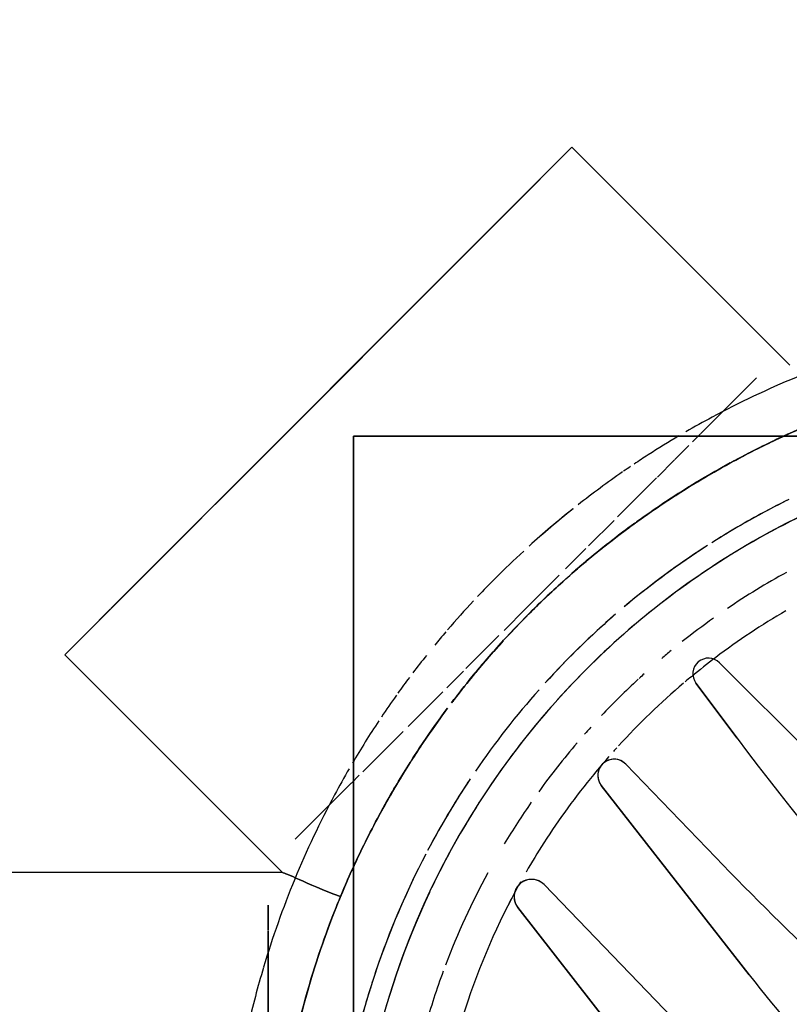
# Model space of a CAD drawing. Header units: millimetres. Extents: x -20654 to 2526, y -8238 to 977.
# Tile 41 of 219: x -10322.2884 to -10322.2412, y -4122.9828 to -4122.9224. Entities that reach past the tile are written whole.
import ezdxf

# ---------------------------------------------------------------- set-up
doc = ezdxf.new("R2010")
doc.units = ezdxf.units.MM
doc.layers.add('A-DETL-MBND', color=7, linetype='Continuous')
doc.layers.add('COTAS', color=7, linetype='Continuous')
doc.styles.add('Arial_4', font='arial.ttf', dxfattribs={"width": 0.8, "height": 0.07})
doc.dimstyles.new('COTAS', dxfattribs={"dimscale": 0.3048, "dimtxt": 0.07, "dimasz": 0.3412073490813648, "dimexe": 0.1968503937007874, "dimexo": 0.0625, "dimgap": 0.03280839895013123, "dimtad": 3, "dimdec": 0, "dimlfac": 100, "dimzin": 0, "dimdsep": 46, "dimtxsty": 'Arial_4', "dimblk1": 'DOTSMALL', "dimblk2": 'DOTSMALL', "dimsah": 1, "dimcen": 0.09, "dimdle": 0.06561679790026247, "dimazin": 0, "dimtfac": 1, "dimtdec": 0, "dimtmove": 0, "dimatfit": 0, "dimfxl": 0.3280839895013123, "dimfxlon": 1, "dimtvp": 1, "dimtfill": 1, "dimtolj": 1, "dimtzin": 0, "dimarcsym": 2})

# ---------------------------------------------------------------- blocks, each defined once
blk = doc.blocks.new('Caixa Sifonada Girafacil Montada Completa - Caixas e Ralos - Esgoto - MEP - Tigre - Corpo - 100x140x50-2585573-8 DETALHE SANITÁRIO B')
at = {"layer": 'A-DETL-MBND'}
for p, q in [((0.04875000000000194, -0.04875000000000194), (0.04875000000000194, 0.04875000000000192)), ((0.04875000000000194, 0.04875000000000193), (0.04875000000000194, -0.04875000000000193)), ((0.05399999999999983, -0.01843671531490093), (0.0539999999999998, -0.004586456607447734)), ((0.05399999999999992, -0.004586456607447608), (0.05399999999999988, -0.01843671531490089)), ((0.03868063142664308, -0.01985954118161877), (0.02798646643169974, -0.006171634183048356)), ((0.02798646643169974, -0.006171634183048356), (0.03868063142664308, -0.01985954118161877)), ((0.02798646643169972, -0.006171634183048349), (0.03868063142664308, -0.01985954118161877)), ((0.03868063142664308, -0.01985954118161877), (0.02798646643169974, -0.006171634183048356)), ((0.02436242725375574, -0.00810536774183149), (0.03706747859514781, -0.02126183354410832)), ((0.03706747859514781, -0.02126183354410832), (0.02436242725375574, -0.00810536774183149)), ((0.0370674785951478, -0.02126183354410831), (0.02436242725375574, -0.00810536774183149)), ((0.02436242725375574, -0.00810536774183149), (0.0370674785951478, -0.02126183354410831)), ((0.0335589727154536, -0.02734526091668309), (0.02448667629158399, -0.01573325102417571)), ((0.02448667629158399, -0.01573325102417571), (0.0335589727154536, -0.02734526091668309)), ((0.02448667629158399, -0.01573325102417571), (0.03355897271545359, -0.02734526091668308)), ((0.03355897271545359, -0.02734526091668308), (0.02448667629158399, -0.01573325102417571)), ((0.05399999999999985, -0.01999999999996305), (0.05399999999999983, -0.0184775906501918)), ((0.05399999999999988, -0.01847759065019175), (0.05399999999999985, -0.01999999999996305)), ((0.05311269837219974, -0.02200000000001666), (0.07200000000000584, -0.02200000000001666)), ((0.06646803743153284, -0.0353553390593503), (0.05311269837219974, -0.02200000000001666)), ((0.02653477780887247, -0.02292444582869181), (0.03206121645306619, -0.02864724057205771)), ((0.03206121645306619, -0.02864724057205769), (0.02653477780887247, -0.02292444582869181)), ((0.03206121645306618, -0.0286472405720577), (0.02653477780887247, -0.02292444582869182)), ((0.02653477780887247, -0.02292444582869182), (0.03206121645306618, -0.0286472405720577)), ((0.05232582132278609, -0.02404171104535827), (0.04889066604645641, -0.02747686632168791)), ((0.04889066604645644, -0.02747686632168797), (0.05232582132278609, -0.02404171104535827)), ((0.01762840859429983, -0.02618776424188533), (0.02630768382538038, -0.03486703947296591)), ((0.02630768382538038, -0.03486703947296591), (0.01762840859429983, -0.02618776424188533)), ((0.02630768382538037, -0.03486703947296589), (0.01762840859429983, -0.02618776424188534)), ((0.01762840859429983, -0.02618776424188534), (0.02630768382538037, -0.03486703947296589)), ((0.04888216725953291, -0.02748536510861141), (0.04840126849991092, -0.02796626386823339)), ((0.04840126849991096, -0.02796626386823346), (0.04888216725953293, -0.02748536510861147)), ((0.04818376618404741, -0.0281837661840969), (0.04571452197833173, -0.03065301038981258)), ((0.04571452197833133, -0.03065301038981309), (0.04818376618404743, -0.02818376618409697)), ((0.02774988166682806, -0.0336187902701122), (0.02522698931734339, -0.03024067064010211)), ((0.02522698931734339, -0.03024067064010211), (0.02774988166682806, -0.0336187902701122)), ((0.02522698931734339, -0.03024067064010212), (0.02774988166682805, -0.03361879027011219)), ((0.02774988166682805, -0.03361879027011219), (0.02522698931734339, -0.03024067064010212)), ((0.04540101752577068, -0.03096651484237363), (0.04328569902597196, -0.03308183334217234)), ((0.04328569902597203, -0.03308183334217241), (0.04540101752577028, -0.03096651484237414)), ((0.0430420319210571, -0.03332550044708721), (0.04201756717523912, -0.03434996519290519)), ((0.0420175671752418, -0.03434996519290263), (0.04304203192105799, -0.03332550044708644)), ((0.04185858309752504, -0.03450894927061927), (0.03983355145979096, -0.03653398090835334)), ((0.03983355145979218, -0.03653398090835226), (0.04185858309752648, -0.03450894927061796)), ((0.03535533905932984, -0.06646803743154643), (0.06646803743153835, -0.03535533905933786)), ((0.06646803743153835, -0.03535533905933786), (0.06519741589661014, -0.03662596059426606)), ((0.06519741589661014, -0.03662596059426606), (0.03662596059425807, -0.06519741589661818)), ((0.06505382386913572, -0.0367695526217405), (0.06367630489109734, -0.03814707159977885)), ((0.06367630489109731, -0.03814707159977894), (0.06505382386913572, -0.0367695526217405)), ((0.03951991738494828, -0.03684761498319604), (0.03818376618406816, -0.03818376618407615)), ((0.0381837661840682, -0.03818376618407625), (0.03951991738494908, -0.03684761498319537)), ((0.03817985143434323, -0.03818768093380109), (0.03613754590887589, -0.04022998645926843)), ((0.03613754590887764, -0.0402299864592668), (0.03817985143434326, -0.03818768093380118)), ((0.03676955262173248, -0.06505382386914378), (0.0636198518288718, -0.03820352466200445)), ((0.06361985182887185, -0.03820352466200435), (0.0509116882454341, -0.05091168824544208)), ((0.03574974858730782, -0.0406177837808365), (0.03450227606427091, -0.04186525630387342)), ((0.03450227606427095, -0.0418652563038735), (0.03574974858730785, -0.04061778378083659)), ((0.03434306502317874, -0.04202446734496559), (0.03277180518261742, -0.04359572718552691)), ((0.03277180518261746, -0.04359572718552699), (0.03434306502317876, -0.04202446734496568)), ((0.03255893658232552, -0.0438085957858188), (0.03096634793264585, -0.0454011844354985)), ((0.03096634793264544, -0.04540118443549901), (0.03255893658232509, -0.04380859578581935)), ((0.03528971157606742, -0.04430266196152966), (0.03531446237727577, -0.04428293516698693)), ((0.03096111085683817, -0.04540642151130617), (0.0301631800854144, -0.04620435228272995)), ((0.03016318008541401, -0.04620435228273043), (0.03096111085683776, -0.04540642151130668)), ((0.03011940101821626, -0.04624813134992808), (0.02905872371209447, -0.04730880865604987)), ((0.0290587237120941, -0.04730880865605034), (0.03011940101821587, -0.04624813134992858)), ((0.02904739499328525, -0.04732013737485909), (0.02818376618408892, -0.04818376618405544)), ((0.02818376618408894, -0.0481837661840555), (0.02904739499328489, -0.04732013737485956)), ((-0.04875000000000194, -0.04875000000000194), (0.04875000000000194, -0.04875000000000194)), ((0.04875000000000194, -0.04875000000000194), (-0.04875000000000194, -0.04875000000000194)), ((0.02796155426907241, -0.04840597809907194), (0.02748536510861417, -0.04888216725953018)), ((0.0274853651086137, -0.04888216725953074), (0.02796155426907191, -0.04840597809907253)), ((0.02747210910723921, -0.04889542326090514), (0.02404171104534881, -0.0523258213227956)), ((0.02404171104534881, -0.0523258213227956), (0.02747210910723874, -0.0488954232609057)), ((0.0509116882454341, -0.05091168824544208), (0.04549972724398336, -0.05632364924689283)), ((0.02199999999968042, -0.05311269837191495), (0.03535533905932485, -0.0664680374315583)), ((0.04549972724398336, -0.05632364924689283), (0.04091168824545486, -0.06091168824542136)), ((0.04091168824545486, -0.06091168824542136), (0.03784605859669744, -0.0639773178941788)), ((0.03784605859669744, -0.0639773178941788), (0.03676955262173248, -0.06505382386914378)), ((0.03662596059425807, -0.06519741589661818), (0.03535533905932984, -0.06646803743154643))]:
    blk.add_line(p, q, dxfattribs=at)
for centre, radius, start, end in [((-8.459899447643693e-18, 1.226685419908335e-16), 0.04875000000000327, 180.0000000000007, 359.9999999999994), ((-8.459899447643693e-18, 1.226685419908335e-16), 0.04875000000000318, 334.7698900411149, 2.544443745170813e-13), ((-8.206102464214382e-16, 0), 0.05363999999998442, 335.653467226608, 359.9999999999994), ((-0.04747604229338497, -0.07195668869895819), 0.09132200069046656, 37.99999999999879, 48.99999999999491), ((-0.04747604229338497, -0.07195668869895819), 0.09132200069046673, 37.99999999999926, 48.99999999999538), ((-0.04747604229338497, -0.07195668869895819), 0.09132200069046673, 37.99999999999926, 48.99999999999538), ((-0.04747604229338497, -0.07195668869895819), 0.09132200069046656, 37.99999999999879, 48.99999999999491), ((-0.1038998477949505, -0.1266768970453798), 0.1611635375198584, 36.75360165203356, 48.9999999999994), ((-0.1038998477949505, -0.1266768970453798), 0.1611635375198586, 36.75360165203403, 48.99999999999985), ((-0.1038998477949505, -0.1266768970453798), 0.1611635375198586, 36.75360165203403, 48.99999999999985), ((-0.1038998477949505, -0.1266768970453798), 0.1611635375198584, 36.75360165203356, 48.9999999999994), ((-0.1380932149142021, -0.1819038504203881), 0.2288598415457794, 44.00000000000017, 48.99999999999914), ((-0.1380932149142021, -0.1819038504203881), 0.228859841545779, 43.99999999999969, 48.99999999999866), ((-0.1380932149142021, -0.1819038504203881), 0.228859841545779, 43.99999999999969, 48.99999999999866), ((-8.206102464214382e-16, 0), 0.04999999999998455, 332.4447433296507, 347.1428571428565), ((-8.206102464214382e-16, 0), 0.05363999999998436, 335.6534672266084, 346.9989714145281), ((-8.206102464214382e-16, 0), 0.04407442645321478, 332.3794337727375, 343.369354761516), ((-8.206102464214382e-16, 0), 0.04610000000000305, 339.7433578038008, 344.1191095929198), ((-8.206102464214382e-16, 0), 0.04999999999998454, 341.4352388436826, 345.965811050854), ((-8.206102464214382e-16, 0), 0.05663999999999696, 343.3986471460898, 347.1428571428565), ((-8.206102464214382e-16, 0), 0.05663999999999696, 343.3986471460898, 347.1428571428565), ((-0.1380932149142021, -0.1819038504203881), 0.2288598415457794, 44.00000000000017, 46.49999999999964), ((-8.206102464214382e-16, 0), 0.04999999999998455, 332.4447433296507, 341.4352388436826), ((-8.206102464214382e-16, 0), 0.05663999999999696, 331.8005816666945, 343.3860040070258), ((-8.206102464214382e-16, 0), 0.05663999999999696, 331.8005816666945, 343.3860040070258), ((-8.206102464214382e-16, 0), 0.04610000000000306, 331.5156824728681, 339.2455247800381), ((0.03783730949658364, -0.02051841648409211), 0.001070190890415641, 224.0000000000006, 37.9999999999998), ((0.03783730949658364, -0.02051841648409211), 0.00107019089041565, 224.0000000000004, 38.00000000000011), ((0.03783730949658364, -0.02051841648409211), 0.001070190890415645, 325.4999999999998, 37.99999999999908), ((0.03783730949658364, -0.02051841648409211), 0.001070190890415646, 8.999999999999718, 37.9999999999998), ((-8.206102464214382e-16, 0), 0.04407442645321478, 330.9053027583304, 332.3794337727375), ((-8.206102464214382e-16, 0), 0.04407442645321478, 330.9053027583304, 332.3794337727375), ((0.03783730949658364, -0.02051841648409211), 0.001070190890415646, 339.9999999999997, 8.99999999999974), ((-8.206102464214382e-16, 0), 0.04407442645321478, 332.3794337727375, 332.8777834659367), ((0.03783730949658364, -0.02051841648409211), 0.001070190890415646, 310.9999999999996, 325.4999999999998), ((0.03783730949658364, -0.02051841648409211), 0.001070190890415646, 310.9999999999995, 325.4999999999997), ((0.03783730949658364, -0.02051841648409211), 0.001070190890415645, 325.4999999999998, 339.9999999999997), ((-8.459899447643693e-18, 1.226685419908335e-16), 0.04875000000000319, 327.3382601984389, 334.3678745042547), ((0.03783730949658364, -0.02051841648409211), 0.001070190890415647, 224.0000000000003, 238.5), ((0.03783730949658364, -0.02051841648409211), 0.001070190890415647, 224.0000000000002, 238.5000000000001), ((0.03783730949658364, -0.02051841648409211), 0.001070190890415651, 238.5000000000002, 310.9999999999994), ((0.03783730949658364, -0.02051841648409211), 0.001070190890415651, 238.5000000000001, 267.4999999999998), ((0.03783730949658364, -0.02051841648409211), 0.00107019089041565, 267.4999999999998, 310.9999999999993), ((-8.206102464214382e-16, 0), 0.0440744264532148, 327.2890643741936, 329.9999999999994), ((-8.206102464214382e-16, 0), 0.0440744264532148, 327.2890643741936, 329.9999999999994), ((-8.206102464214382e-16, 0), 0.05363999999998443, 327.8624321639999, 335.653467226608), ((-8.206102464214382e-16, 0), 0.05363999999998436, 334.6565654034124, 335.6534672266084), ((-8.206102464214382e-16, 0), 0.04999999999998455, 326.2876662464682, 332.1570817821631), ((-8.206102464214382e-16, 0), 0.05363999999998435, 327.8624321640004, 334.2857142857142), ((-8.206102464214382e-16, 0), 0.05363999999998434, 334.2857142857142, 334.6565654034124), ((-8.206102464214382e-16, 0), 0.04407442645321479, 320.5275844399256, 327.2700070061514), ((-8.206102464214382e-16, 0), 0.04407442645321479, 320.5275844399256, 327.2700070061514), ((-8.206102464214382e-16, 0), 0.04610000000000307, 325.195261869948, 328.9764182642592), ((-8.206102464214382e-16, 0), 0.04999999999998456, 326.5822358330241, 331.892507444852), ((-8.206102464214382e-16, 0), 0.04610000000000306, 319.4692097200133, 324.208153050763), ((-8.459899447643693e-18, 1.226685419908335e-16), 0.0487500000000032, 318.7359798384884, 326.6834116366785), ((-8.206102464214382e-16, 0), 0.05663999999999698, 329.9398619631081, 331.8005816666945), ((-8.206102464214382e-16, 0), 0.05663999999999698, 329.9398619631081, 331.8005816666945), ((0.03277597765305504, -0.0279570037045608), 0.0009936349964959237, 224.0000000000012, 37.99999999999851), ((0.03277597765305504, -0.0279570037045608), 0.0009936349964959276, 224.0000000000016, 37.99999999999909), ((0.03277597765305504, -0.0279570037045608), 0.000993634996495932, 224.0000000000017, 37.99999999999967), ((0.03277597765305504, -0.0279570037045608), 0.0009936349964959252, 23.49999999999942, 37.99999999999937), ((0.03277597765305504, -0.0279570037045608), 0.0009936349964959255, 8.99999999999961, 23.49999999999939), ((-8.206102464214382e-16, 0), 0.0440744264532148, 318.6602631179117, 320.5275844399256), ((-8.206102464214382e-16, 0), 0.0440744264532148, 318.6602631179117, 320.5275844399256), ((0.03277597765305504, -0.0279570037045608), 0.000993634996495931, 325.4999999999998, 339.9999999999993), ((0.03277597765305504, -0.0279570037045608), 0.0009936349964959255, 339.9999999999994, 8.999999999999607), ((-8.206102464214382e-16, 0), 0.04999999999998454, 318.3723808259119, 325.6498181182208), ((-8.206102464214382e-16, 0), 0.04999999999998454, 318.3723808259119, 325.6498181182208), ((0.03277597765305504, -0.0279570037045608), 0.0009936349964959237, 224.0000000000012, 253.0000000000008), ((0.03277597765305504, -0.0279570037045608), 0.0009936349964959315, 253.0000000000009, 296.5000000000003), ((0.03277597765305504, -0.0279570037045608), 0.0009936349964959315, 296.5000000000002, 310.9999999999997), ((0.03277597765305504, -0.0279570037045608), 0.0009936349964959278, 310.9999999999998, 325.4999999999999), ((-8.206102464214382e-16, 0), 0.05363999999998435, 323.3074866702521, 327.6496229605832), ((-8.206102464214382e-16, 0), 0.05363999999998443, 323.3074866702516, 327.6496229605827), ((-8.206102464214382e-16, 0), 0.05663999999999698, 326.4552676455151, 329.5392859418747), ((-8.206102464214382e-16, 0), 0.05663999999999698, 326.4552676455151, 329.5392859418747), ((-8.206102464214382e-16, 0), 0.04407442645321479, 317.717263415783, 318.1076564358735), ((-8.206102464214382e-16, 0), 0.04407442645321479, 317.717263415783, 318.1076564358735), ((-8.206102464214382e-16, 0), 0.04407442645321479, 310.2989168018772, 317.5240171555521), ((-8.206102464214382e-16, 0), 0.04407442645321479, 310.2989168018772, 317.5240171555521), ((-8.206102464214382e-16, 0), 0.04610000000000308, 317.8974266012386, 318.6026594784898), ((-8.206102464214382e-16, 0), 0.04610000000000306, 312.7543530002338, 316.6839520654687), ((-8.206102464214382e-16, 0), 0.05663999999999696, 324.5285426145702, 326.1660200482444), ((-8.206102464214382e-16, 0), 0.05663999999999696, 324.5285426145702, 326.1660200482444), ((-8.206102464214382e-16, 0), 0.05363999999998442, 317.5530799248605, 322.835612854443), ((-8.206102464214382e-16, 0), 0.05363999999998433, 321.8154960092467, 322.8356128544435), ((-8.459899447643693e-18, 1.226685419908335e-16), 0.04875000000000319, 310.3374471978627, 318.0115980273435), ((-8.206102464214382e-16, 0), 0.05363999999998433, 321.4285714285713, 321.8154960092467), ((-8.206102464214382e-16, 0), 0.05663999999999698, 323.1499447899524, 324.3701927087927), ((-8.206102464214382e-16, 0), 0.05663999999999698, 323.1499447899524, 324.3701927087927), ((0.02698379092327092, -0.03419093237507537), 0.0009561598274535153, 224.9999999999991, 36.75360165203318), ((0.02698379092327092, -0.03419093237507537), 0.0009561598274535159, 224.9999999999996, 36.75360165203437), ((0.02698379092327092, -0.03419093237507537), 0.0009561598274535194, 224.9999999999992, 36.75360165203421), ((0.02698379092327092, -0.03419093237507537), 0.0009561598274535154, 224.999999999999, 36.75360165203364), ((-8.206102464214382e-16, 0), 0.04407442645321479, 309.4962410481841, 310.1484335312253), ((-8.206102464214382e-16, 0), 0.04407442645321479, 309.4962410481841, 310.1484335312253), ((-8.206102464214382e-16, 0), 0.04999999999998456, 310.8120771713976, 317.7291225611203), ((-8.206102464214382e-16, 0), 0.04999999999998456, 312.2577745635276, 317.7291225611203), ((-8.206102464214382e-16, 0), 0.05363999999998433, 317.553079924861, 321.2189518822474), ((-8.206102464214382e-16, 0), 0.0440744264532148, 307.0175579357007, 309.496241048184), ((-8.206102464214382e-16, 0), 0.0440744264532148, 307.0175579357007, 309.496241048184), ((-8.206102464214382e-16, 0), 0.04610000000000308, 312.1304644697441, 312.6508364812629), ((-8.206102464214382e-16, 0), 0.05663999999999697, 321.4285714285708, 322.792754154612), ((-8.206102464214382e-16, 0), 0.05663999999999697, 321.4285714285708, 322.792754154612), ((-8.206102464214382e-16, 0), 0.04407442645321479, 300.2887266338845, 307.0175579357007), ((-8.206102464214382e-16, 0), 0.04407442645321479, 300.2887266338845, 307.0175579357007), ((-8.206102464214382e-16, 0), 0.04610000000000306, 309.4223664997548, 310.3587299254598), ((-8.206102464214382e-16, 0), 0.04610000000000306, 305.3438970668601, 308.3228470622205), ((-8.206102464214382e-16, 0), 0.05663999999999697, 319.5344845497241, 320.6100331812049), ((-8.206102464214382e-16, 0), 0.05663999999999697, 319.5344845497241, 320.6100331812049), ((-8.206102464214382e-16, 0), 0.05363999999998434, 311.829509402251, 317.0660976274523), ((-8.206102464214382e-16, 0), 0.05363999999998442, 311.8295094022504, 317.0660976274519), ((-8.206102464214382e-16, 0), 0.04999999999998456, 310.8120771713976, 312.2577745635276), ((-8.206102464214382e-16, 0), 0.05663999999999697, 316.9569923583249, 319.3714823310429), ((-8.206102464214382e-16, 0), 0.05663999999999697, 316.9569923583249, 319.3714823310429), ((-8.459899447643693e-18, 1.226685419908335e-16), 0.04875000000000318, 301.6632496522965, 309.4183177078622), ((-8.206102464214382e-16, 0), 0.04610000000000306, 298.7852844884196, 304.0597945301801), ((-8.206102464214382e-16, 0), 0.04999999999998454, 302.7329284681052, 310.0110321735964), ((-8.206102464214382e-16, 0), 0.04999999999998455, 303.4177641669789, 310.0110321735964), ((-8.206102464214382e-16, 0), 0.05663999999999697, 314.9999999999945, 316.5837096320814), ((-8.206102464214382e-16, 0), 0.05663999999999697, 314.9999999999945, 316.5837096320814), ((-8.206102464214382e-16, 0), 0.05363999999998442, 305.9679588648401, 311.2230737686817), ((-8.206102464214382e-16, 0), 0.05363999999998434, 308.778193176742, 311.2230737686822), ((-8.206102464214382e-16, 0), 0.05663999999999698, 312.5697486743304, 314.9952248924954), ((-8.206102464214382e-16, 0), 0.05663999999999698, 312.5697486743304, 314.9952248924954), ((-8.459899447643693e-18, 1.226685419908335e-16), 0.04875000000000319, 293.2501422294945, 301.3149623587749), ((-8.206102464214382e-16, 0), 0.04999999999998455, 296.1631422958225, 302.389339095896), ((-8.206102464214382e-16, 0), 0.04999999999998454, 298.1074925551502, 302.389339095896), ((-8.206102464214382e-16, 0), 0.04999999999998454, 302.7329284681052, 303.4177641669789), ((-8.206102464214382e-16, 0), 0.05363999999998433, 305.9679588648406, 308.1884864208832), ((-8.206102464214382e-16, 0), 0.05363999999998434, 308.1884864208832, 308.5714285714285), ((-8.206102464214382e-16, 0), 0.05663999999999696, 308.5394117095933, 312.1049023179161), ((-8.206102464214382e-16, 0), 0.05663999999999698, 308.571428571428, 312.104902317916), ((-8.206102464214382e-16, 0), 0.05363999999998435, 301.1076952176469, 305.6112210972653), ((-8.206102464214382e-16, 0), 0.05363999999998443, 301.1076952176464, 305.6112210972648), ((-8.206102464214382e-16, 0), 0.04999999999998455, 296.1631422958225, 298.1074925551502), ((-8.206102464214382e-16, 0), 0.05663999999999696, 304.70513605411, 308.1324890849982), ((-8.206102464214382e-16, 0), 0.05663999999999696, 304.70513605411, 308.1324890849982), ((-8.206102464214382e-16, 0), 0.05363999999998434, 298.5596478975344, 301.0129533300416), ((-8.206102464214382e-16, 0), 0.05363999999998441, 298.559647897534, 301.0129533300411), ((-8.206102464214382e-16, 0), 0.05663999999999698, 302.8091510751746, 303.8339799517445), ((-8.206102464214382e-16, 0), 0.05663999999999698, 302.8091510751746, 303.8339799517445), ((-8.206102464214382e-16, 0), 0.05663999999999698, 304.1126937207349, 304.6346392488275), ((-8.206102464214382e-16, 0), 0.05663999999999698, 304.1126937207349, 304.6346392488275), ((-8.206102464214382e-16, 0), 0.05363999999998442, 294.3465327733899, 298.5316108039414), ((-8.206102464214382e-16, 0), 0.05363999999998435, 295.7142857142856, 298.5316108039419), ((-8.206102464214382e-16, 0), 0.05663999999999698, 300.5591109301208, 302.7882888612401), ((-8.206102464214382e-16, 0), 0.05663999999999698, 300.5591109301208, 302.7882888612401), ((-8.206102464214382e-16, 0), 0.05363999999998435, 245.6534672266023, 294.3465327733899), ((-8.206102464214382e-16, 0), 0.05363999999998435, 283.5300459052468, 294.3465327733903), ((-8.206102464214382e-16, 0), 0.05363999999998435, 294.3465327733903, 295.3385575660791), ((-8.206102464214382e-16, 0), 0.05363999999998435, 295.3385575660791, 295.7142857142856), ((-8.206102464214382e-16, 0), 0.05663999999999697, 298.1994183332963, 300.0601380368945), ((-8.206102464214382e-16, 0), 0.05663999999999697, 298.1994183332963, 300.0601380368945), ((-8.206102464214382e-16, 0), 0.05663999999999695, 286.6637421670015, 298.1994183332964), ((-8.206102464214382e-16, 0), 0.05663999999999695, 286.6637421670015, 298.1994183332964)]:
    blk.add_arc(centre, radius, start, end, dxfattribs=at)
for points, knots in [([(0.05363999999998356, 1.733156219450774e-16), (0.05363999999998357, -0.001512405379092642), (0.05351340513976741, -0.004467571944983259), (0.05280009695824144, -0.01016074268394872), (0.05156302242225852, -0.01503766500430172), (0.0503058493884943, -0.01867180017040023), (0.04978205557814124, -0.01998356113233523), (0.04955689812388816, -0.02052713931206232)], [0, 0, 0, 0, 0.1666666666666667, 0.3333333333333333, 0.6666666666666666, 0.8333333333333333, 1, 1, 1, 1]), ([(0.04955689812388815, -0.02052713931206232), (0.04978205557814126, -0.01998356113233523), (0.05030584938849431, -0.01867180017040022), (0.05156302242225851, -0.01503766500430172), (0.05280009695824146, -0.01016074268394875), (0.05351340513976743, -0.004467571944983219), (0.05363999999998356, -0.001512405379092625), (0.05363999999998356, 1.737099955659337e-16)], [0, 0, 0, 0, 0.1666666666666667, 0.3333333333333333, 0.6666666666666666, 0.8333333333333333, 1, 1, 1, 1]), ([(0.04527816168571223, -0.0287531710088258), (0.04584040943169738, -0.02786952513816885), (0.04709606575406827, -0.02575972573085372), (0.04817013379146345, -0.02362724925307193), (0.04870159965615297, -0.0224826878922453), (0.0488012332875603, -0.0222644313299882)], [0.7314064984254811, 0.7314064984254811, 0.7314064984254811, 0.7314064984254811, 0.8, 0.9, 0.9247859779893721, 0.9247859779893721, 0.9247859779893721, 0.9247859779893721]), ([(0.04880144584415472, -0.02226433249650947), (0.04870178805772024, -0.02248260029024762), (0.04817000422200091, -0.02362730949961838), (0.04709300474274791, -0.02576114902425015), (0.04584484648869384, -0.02786746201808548), (0.04528437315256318, -0.02875029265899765)], [0.07521402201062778, 0.07521402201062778, 0.07521402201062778, 0.07521402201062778, 0.1, 0.2, 0.2685935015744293, 0.2685935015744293, 0.2685935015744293, 0.2685935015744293]), ([(0.04517523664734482, -0.02892148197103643), (0.04495210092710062, -0.02927002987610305), (0.04427172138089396, -0.03030664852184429), (0.04351995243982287, -0.03136878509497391), (0.04299462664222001, -0.03207308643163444)], [0.2730188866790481, 0.2730188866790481, 0.2730188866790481, 0.2730188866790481, 0.3, 0.352386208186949, 0.352386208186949, 0.352386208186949, 0.352386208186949]), ([(0.04149153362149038, -0.03399562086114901), (0.0403908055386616, -0.03533888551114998), (0.0379902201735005, -0.0379968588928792), (0.03266981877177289, -0.04280272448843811), (0.02720323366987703, -0.04636939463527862), (0.0227928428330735, -0.04859018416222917), (0.02118509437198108, -0.0492843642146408), (0.02052713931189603, -0.04955689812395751)], [0.4, 0.4, 0.4, 0.4, 0.5, 0.6000000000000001, 0.8, 0.9, 1, 1, 1, 1]), ([(0.03926185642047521, -0.03654741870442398), (0.03882578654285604, -0.03701600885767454), (0.03769616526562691, -0.03818769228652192), (0.03651284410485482, -0.03930662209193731), (0.03578590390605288, -0.03995781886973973)], [0.4640829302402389, 0.4640829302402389, 0.4640829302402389, 0.4640829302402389, 0.5, 0.5550431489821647, 0.5550431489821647, 0.5550431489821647, 0.5550431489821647]), ([(0.03156479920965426, -0.04336915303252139), (0.03236963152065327, -0.04278333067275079), (0.03364466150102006, -0.04180190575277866), (0.03490714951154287, -0.04073180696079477), (0.03536237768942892, -0.04033253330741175)], [0.3399512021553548, 0.3399512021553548, 0.3399512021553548, 0.3399512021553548, 0.4, 0.4342890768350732, 0.4342890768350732, 0.4342890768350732, 0.4342890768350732]), ([(0.03536208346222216, -0.04033347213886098), (0.03490681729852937, -0.04073272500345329), (0.03364447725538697, -0.04180214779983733), (0.03237129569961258, -0.042779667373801), (0.03156733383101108, -0.04336368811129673)], [0.5657109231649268, 0.5657109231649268, 0.5657109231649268, 0.5657109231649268, 0.6000000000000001, 0.6600487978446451, 0.6600487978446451, 0.6600487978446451, 0.6600487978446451]), ([(0.02793083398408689, -0.04579434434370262), (0.02859512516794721, -0.04538917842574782), (0.02973774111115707, -0.04465910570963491), (0.03091195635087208, -0.04384086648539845), (0.03138773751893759, -0.04349748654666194)], [0.2473254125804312, 0.2473254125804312, 0.2473254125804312, 0.2473254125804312, 0.3, 0.3355448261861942, 0.3355448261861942, 0.3355448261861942, 0.3355448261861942]), ([(0.02785815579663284, -0.04583569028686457), (0.02728666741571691, -0.04618406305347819), (0.02663056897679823, -0.04656700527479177), (0.02599949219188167, -0.04691806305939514), (0.02590578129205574, -0.04696981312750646)], [0.754648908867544, 0.754648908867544, 0.754648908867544, 0.754648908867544, 0.8, 0.807967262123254, 0.807967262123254, 0.807967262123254, 0.807967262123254]), ([(0.02590598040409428, -0.0469693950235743), (0.02599963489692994, -0.04691776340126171), (0.02663026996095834, -0.04656763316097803), (0.02728544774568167, -0.04618662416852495), (0.02785621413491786, -0.04583977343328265)], [0.192032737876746, 0.192032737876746, 0.192032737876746, 0.192032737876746, 0.2, 0.2453510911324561, 0.2453510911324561, 0.2453510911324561, 0.2453510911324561]), ([(0.02226454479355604, -0.04880135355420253), (0.0224813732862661, -0.04870235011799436), (0.02354344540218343, -0.04820899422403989), (0.02480671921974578, -0.04757456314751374), (0.02587783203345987, -0.04698490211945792)], [0.07535697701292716, 0.07535697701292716, 0.07535697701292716, 0.07535697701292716, 0.1, 0.1912340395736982, 0.1912340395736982, 0.1912340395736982, 0.1912340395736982]), ([(0.02587761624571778, -0.04698535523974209), (0.02480587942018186, -0.04757632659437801), (0.02354339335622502, -0.04820910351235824), (0.02248146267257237, -0.04870216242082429), (0.02226464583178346, -0.04880114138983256)], [0.8087659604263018, 0.8087659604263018, 0.8087659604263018, 0.8087659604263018, 0.9, 0.9246430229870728, 0.9246430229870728, 0.9246430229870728, 0.9246430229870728])]:
    blk.add_open_spline(points, degree=3, knots=knots, dxfattribs=at)
for points in [[(0.0488012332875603, -0.0222644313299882), (0.04910357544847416, -0.02160212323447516), (0.04935130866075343, -0.02102347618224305), (0.04955689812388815, -0.02052713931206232)], [(0.04955689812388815, -0.02052713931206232), (0.04935130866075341, -0.02102347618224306), (0.0491038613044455, -0.02160199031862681), (0.04880144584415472, -0.02226433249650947)], [(0.05311269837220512, -0.02200000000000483), (0.05302032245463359, -0.02200000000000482), (0.05233531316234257, -0.02167687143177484), (0.05064978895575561, -0.02094381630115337), (0.04955689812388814, -0.02052713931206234)], [(0.04955689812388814, -0.02052713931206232), (0.05064978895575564, -0.02094381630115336), (0.05233531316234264, -0.02167687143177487), (0.05302032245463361, -0.02200000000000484), (0.05311269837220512, -0.02200000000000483)], [(0.04447369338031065, -0.02998126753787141), (0.04471323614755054, -0.02962592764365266), (0.04494493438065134, -0.02927334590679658), (0.04516869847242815, -0.02892451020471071)], [(0.04299035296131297, -0.03207500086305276), (0.04351393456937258, -0.03137151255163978), (0.04400859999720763, -0.03067119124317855), (0.04447369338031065, -0.02998126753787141)], [(0.0427438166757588, -0.03240665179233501), (0.04234236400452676, -0.03293629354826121), (0.04192465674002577, -0.03346706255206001), (0.0414915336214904, -0.03399562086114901)], [(0.04149153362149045, -0.03399562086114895), (0.04192388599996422, -0.03346737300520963), (0.04234026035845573, -0.03293720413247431), (0.04274037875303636, -0.03240817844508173)], [(0.04149153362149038, -0.03399562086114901), (0.0408797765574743, -0.03474217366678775), (0.04023726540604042, -0.03548431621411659), (0.03956995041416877, -0.03621355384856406)], [(0.03957071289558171, -0.03621341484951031), (0.04023832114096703, -0.03548401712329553), (0.04088086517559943, -0.03474173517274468), (0.04149153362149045, -0.03399562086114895)], [(0.03792531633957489, -0.03793309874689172), (0.03837984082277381, -0.03747877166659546), (0.0388261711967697, -0.03701604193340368), (0.03926246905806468, -0.03654735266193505)], [(0.03578614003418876, -0.03995691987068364), (0.0365129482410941, -0.03930588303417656), (0.03722875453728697, -0.03862935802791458), (0.03792531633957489, -0.03793309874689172)], [(0.03139045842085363, -0.04349163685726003), (0.0302108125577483, -0.04434139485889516), (0.02904681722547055, -0.04510855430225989), (0.02793286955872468, -0.04579006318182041)], [(0.02226464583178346, -0.04880114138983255), (0.02160163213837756, -0.04910381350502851), (0.02102295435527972, -0.04935152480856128), (0.02052713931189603, -0.04955689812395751)], [(0.02052713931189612, -0.04955689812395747), (0.02102295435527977, -0.04935152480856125), (0.02160149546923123, -0.04910410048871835), (0.02226454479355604, -0.04880135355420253)]]:
    blk.add_open_spline(points, degree=3, dxfattribs=at)
blk = doc.blocks.new('_DotSmall')
at = {"color": 0, "linetype": 'ByBlock', "const_width": 0.5}
blk.add_lwpolyline([(-0.0625, 0, 1), (0.0625, 0, 1)], format="xyb", close=True, dxfattribs=at)
blk = doc.blocks.new('*D27')
at = {"layer": 'COTAS', "color": 0, "lineweight": -2, "transparency": 16777216}
for p, q in [((-10323.30889435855, -4122.735663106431), (-10323.30889435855, -4122.675663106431)), ((-10322.21912951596, -4123.010825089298), (-10322.21912951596, -4122.675663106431)), ((-10322.19912951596, -4122.735663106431), (-10323.32889435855, -4122.735663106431))]:
    blk.add_line(p, q, dxfattribs=at)
at = {"layer": 'Defpoints', "color": 0, "transparency": 16777216}
for p in [(-10323.30889435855, -4122.735663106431), (-10323.30889435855, -4122.735663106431), (-10322.21912951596, -4123.029875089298)]:
    blk.add_point(p, dxfattribs=at)
at = {"layer": 'COTAS', "color": 0, "lineweight": -2, "transparency": 16777216, "xscale": 0.104, "yscale": 0.104, "zscale": 0.104, "rotation": 180}
blk.add_blockref('_DotSmall', (-10323.30889435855, -4122.735663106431), dxfattribs=at)
at = {"layer": 'COTAS', "color": 0, "lineweight": -2, "transparency": 16777216, "xscale": 0.104, "yscale": 0.104, "zscale": 0.104}
blk.add_blockref('_DotSmall', (-10322.21912951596, -4122.735663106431), dxfattribs=at)
at = {"layer": 'COTAS', "color": 0, "transparency": 16777216, "insert": (-10322.76401193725, -4122.66944299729), "char_height": 0.07, "attachment_point": 5, "rotation": 180, "style": 'Arial_4', "bg_fill": 3, "box_fill_scale": 1.1, "bg_fill_color": 256, "bg_fill_true_color": 13158600, "bg_fill_transparency": 0}
blk.add_mtext('\\A1;109', dxfattribs=at)
blk = doc.blocks.new('*D113')
at = {"layer": 'COTAS', "color": 0, "lineweight": -2, "transparency": 16777216}
for p, q in [((-10322.80889435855, -4122.664462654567), (-10322.80889435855, -4122.504462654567)), ((-10321.90882889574, -4122.664462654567), (-10321.90882889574, -4122.504462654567)), ((-10322.82889435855, -4122.564462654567), (-10321.88882889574, -4122.564462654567))]:
    blk.add_line(p, q, dxfattribs=at)
at = {"layer": 'Defpoints', "color": 0, "transparency": 16777216}
for p in [(-10321.90882889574, -4122.564462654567), (-10321.90882889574, -4122.851875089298), (-10322.80889435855, -4122.934375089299)]:
    blk.add_point(p, dxfattribs=at)
at = {"layer": 'COTAS', "color": 0, "lineweight": -2, "transparency": 16777216, "xscale": 0.104, "yscale": 0.104, "zscale": 0.104, "rotation": 180}
blk.add_blockref('_DotSmall', (-10322.80889435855, -4122.564462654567), dxfattribs=at)
at = {"layer": 'COTAS', "color": 0, "lineweight": -2, "transparency": 16777216, "xscale": 0.104, "yscale": 0.104, "zscale": 0.104}
blk.add_blockref('_DotSmall', (-10321.90882889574, -4122.564462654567), dxfattribs=at)
at = {"layer": 'COTAS', "color": 0, "transparency": 16777216, "insert": (-10322.35886162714, -4122.518722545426), "char_height": 0.07, "attachment_point": 5, "rotation": 180, "style": 'Arial_4', "bg_fill": 3, "box_fill_scale": 1.1, "bg_fill_color": 256, "bg_fill_true_color": 13158600, "bg_fill_transparency": 0}
blk.add_mtext('\\A1;90', dxfattribs=at)

msp = doc.modelspace()

# ---------------------------------------------------------------- block references
at = {"layer": 'A-DETL-MBND', "rotation": 180}
msp.add_blockref('Caixa Sifonada Girafacil Montada Completa - Caixas e Ralos - Esgoto - MEP - Tigre - Corpo - 100x140x50-2585573-8 DETALHE SANITÁRIO B', (-10322.21912951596, -4122.99671466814), dxfattribs=at)

# ---------------------------------------------------------------- next in the draw order: dimensions: what is measured, and where the dimension line sits
at = {"layer": 'COTAS'}
dim = msp.add_linear_dim(base=(-10323.30889435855, -4122.735663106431), p1=(-10322.21912951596, -4123.029875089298), p2=(-10323.30889435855, -4122.735663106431), dimstyle='COTAS', override={"dimgap": 0.1, "dimpost": '<>', "dimfxl": 1.161824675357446}, dxfattribs=at)
dim.commit()
dim.dimension.update_dxf_attribs({"geometry": '*D27', "text_midpoint": (-10322.76401193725, -4122.66944299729)})

# ---------------------------------------------------------------- next in the draw order: dimensions: what is measured, and where the dimension line sits
dim = msp.add_linear_dim(base=(-10321.90882889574, -4122.564462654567), p1=(-10322.80889435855, -4122.934375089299), p2=(-10321.90882889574, -4122.851875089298), dimstyle='COTAS', override={"dimpost": '<>'}, dxfattribs=at)
dim.commit()
dim.dimension.update_dxf_attribs({"geometry": '*D113', "text_midpoint": (-10322.35886162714, -4122.518722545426)})

doc.saveas('drawing.dxf')
